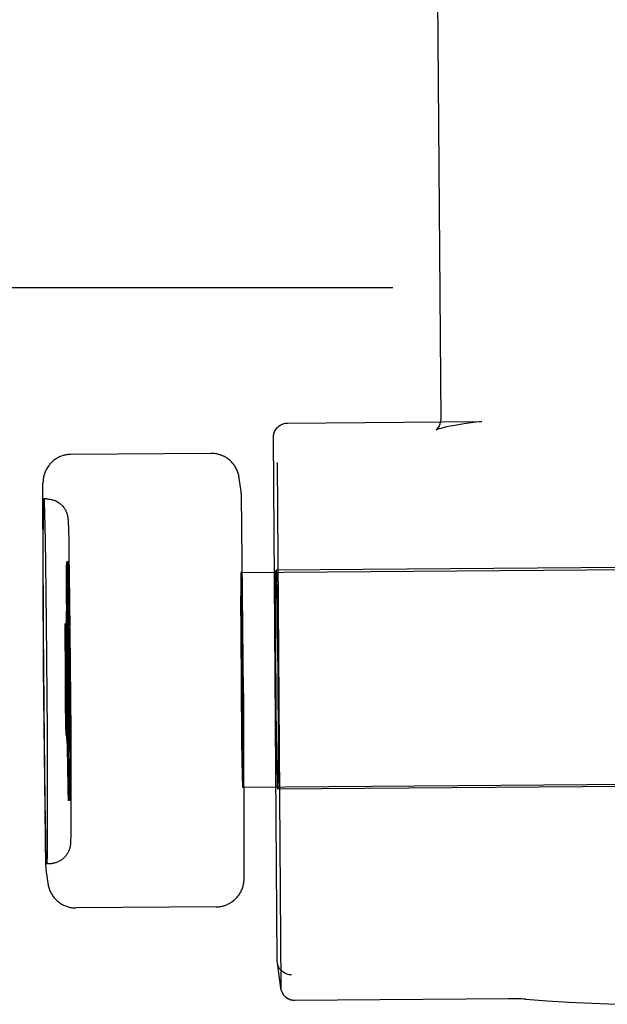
# Model space of a CAD drawing. Header units: inches. Extents: x 0 to 193, y 0 to 125.
# Tile 48 of 99: x 89.064 to 89.482, y 77.969 to 78.671. Entities that reach past the tile are written whole.
import ezdxf

# ---------------------------------------------------------------- set-up
doc = ezdxf.new("R2010")
doc.units = ezdxf.units.IN
doc.header["$LTSCALE"] = 10.63801
doc.header["$MEASUREMENT"] = 0
doc.linetypes.add('HIDDEN', pattern=[0.2, 0.1, -0.1])
doc.layers.add('DEFAULT_2', color=8, linetype='HIDDEN')
doc.layers.add('EXD_ENCLOSURE_SUBPANEL', color=7, linetype='CONTINUOUS')

msp = doc.modelspace()

# ---------------------------------------------------------------- linework, layer by layer
at = {"layer": 'DEFAULT_2', "color": 8, "linetype": 'HIDDEN'}
for p, q in [((89.36108, 78.75743), (89.36376, 78.38512)), ((89.25459, 78.38324), (89.39271, 78.3843)), ((89.39311, 78.38432), (89.39271, 78.3843)), ((89.24736, 77.99986), (89.24467, 78.37316)), ((89.20027, 78.36166), (89.10027, 78.36089)), ((89.24717, 78.35506), (89.24986, 77.98175)), ((89.08079, 78.20873), (89.08047, 78.34055)), ((89.08311, 78.32915), (89.08111, 78.32914)), ((89.22341, 78.19072), (89.22177, 78.33207)), ((89.08079, 78.31854), (89.08084, 78.32247)), ((89.08084, 78.32247), (89.08088, 78.32484)), ((89.08132, 78.32686), (89.08137, 78.32571)), ((89.08137, 78.32571), (89.08142, 78.32434)), ((89.08142, 78.32434), (89.0815, 78.32186)), ((89.0815, 78.32186), (89.08162, 78.31778)), ((89.08074, 78.31242), (89.08079, 78.31854)), ((89.08162, 78.31778), (89.08179, 78.31006)), ((89.09828, 78.31474), (89.0983, 78.31444)), ((89.0983, 78.31444), (89.09832, 78.31412)), ((89.08069, 78.30173), (89.08074, 78.31242)), ((89.08179, 78.31006), (89.082, 78.2988)), ((89.09832, 78.31412), (89.09834, 78.31376)), ((89.09834, 78.31376), (89.09837, 78.31335)), ((89.09837, 78.31335), (89.09839, 78.31288)), ((89.09839, 78.31288), (89.09843, 78.31201)), ((89.09843, 78.31201), (89.09848, 78.31086)), ((89.09848, 78.31086), (89.09853, 78.30931)), ((89.09853, 78.30931), (89.09862, 78.30625)), ((89.08068, 78.28676), (89.08069, 78.30173)), ((89.09862, 78.30625), (89.09876, 78.3004)), ((89.09876, 78.3004), (89.09897, 78.28985)), ((89.082, 78.2988), (89.08224, 78.28327)), ((89.08069, 78.2783), (89.08068, 78.28676)), ((89.09897, 78.28985), (89.09921, 78.27487)), ((89.08224, 78.28327), (89.08251, 78.26292)), ((89.09727, 78.27906), (89.0973, 78.28108)), ((89.09731, 78.27951), (89.09728, 78.27746)), ((89.09846, 78.28427), (89.09746, 78.28426)), ((89.09847, 78.28277), (89.09747, 78.28276)), ((89.09761, 78.28231), (89.09765, 78.28127)), ((89.09767, 78.27974), (89.09762, 78.2808)), ((89.09765, 78.28127), (89.0977, 78.28001)), ((89.09771, 78.27847), (89.09767, 78.27974)), ((89.0977, 78.28001), (89.09776, 78.27771)), ((89.09827, 78.27926), (89.09829, 78.28062)), ((89.09828, 78.27766), (89.09831, 78.27965)), ((89.09829, 78.28062), (89.09831, 78.28176)), ((89.09861, 78.28236), (89.09865, 78.28135)), ((89.09862, 78.28085), (89.09866, 78.27983)), ((89.09865, 78.28135), (89.09869, 78.28012)), ((89.09866, 78.27983), (89.0987, 78.27859)), ((89.09869, 78.28012), (89.09876, 78.2779)), ((89.4947, 78.28031), (89.2465, 78.27841)), ((89.08075, 78.25729), (89.08069, 78.2783)), ((89.0972, 78.27139), (89.09724, 78.27657)), ((89.09725, 78.27492), (89.09721, 78.26846)), ((89.09724, 78.27657), (89.09727, 78.27906)), ((89.09728, 78.27746), (89.09725, 78.27492)), ((89.09777, 78.27615), (89.09771, 78.27847)), ((89.09776, 78.27771), (89.09788, 78.27286)), ((89.09789, 78.27124), (89.09777, 78.27615)), ((89.09788, 78.27286), (89.09807, 78.26261)), ((89.0982, 78.2707), (89.09823, 78.27595)), ((89.09821, 78.26775), (89.09824, 78.27429)), ((89.09823, 78.27595), (89.09827, 78.27926)), ((89.09824, 78.27429), (89.09828, 78.27766)), ((89.0987, 78.27859), (89.09877, 78.27634)), ((89.09876, 78.2779), (89.09887, 78.27319)), ((89.09877, 78.27634), (89.09888, 78.27157)), ((89.09887, 78.27319), (89.09906, 78.26323)), ((89.09921, 78.27487), (89.09944, 78.25725)), ((89.22137, 78.27378), (89.22134, 78.27207)), ((89.22151, 78.27672), (89.5115, 78.27894)), ((89.22168, 78.27427), (89.22165, 78.27511)), ((89.22172, 78.27325), (89.22168, 78.27427)), ((89.22177, 78.27141), (89.22172, 78.27325)), ((89.24678, 78.27234), (89.24697, 78.26382)), ((89.09719, 78.25723), (89.0972, 78.27139)), ((89.09808, 78.26087), (89.09789, 78.27124)), ((89.09819, 78.25808), (89.0982, 78.2707)), ((89.09888, 78.27157), (89.09907, 78.2615)), ((89.22131, 78.2692), (89.22128, 78.26369)), ((89.22134, 78.27207), (89.22131, 78.2692)), ((89.22187, 78.26752), (89.22177, 78.27141)), ((89.22203, 78.25928), (89.22187, 78.26752)), ((89.08251, 78.26292), (89.08276, 78.24025)), ((89.09718, 78.25429), (89.09717, 78.25913)), ((89.09807, 78.26261), (89.09833, 78.24425)), ((89.09823, 78.23355), (89.09817, 78.25843)), ((89.09906, 78.26323), (89.09933, 78.24346)), ((89.22128, 78.26369), (89.22126, 78.25686)), ((89.22229, 78.24137), (89.22203, 78.25928)), ((89.24697, 78.26382), (89.24716, 78.25213)), ((89.08086, 78.23415), (89.08075, 78.25729)), ((89.09719, 78.25723), (89.0972, 78.24711)), ((89.09944, 78.25725), (89.09969, 78.23505)), ((89.22126, 78.25686), (89.2213, 78.23495)), ((89.24716, 78.25213), (89.24735, 78.23784)), ((89.09732, 78.21739), (89.09718, 78.24913)), ((89.09826, 78.24968), (89.09831, 78.24609)), ((89.09829, 78.24601), (89.0986, 78.22018)), ((89.09927, 78.24891), (89.0995, 78.22803)), ((89.2463, 78.23057), (89.24625, 78.24582)), ((89.08276, 78.24025), (89.08299, 78.21608)), ((89.09633, 78.23625), (89.09634, 78.23803)), ((89.09634, 78.23803), (89.09635, 78.23887)), ((89.09635, 78.23887), (89.09635, 78.23933)), ((89.09841, 78.24048), (89.09641, 78.24046)), ((89.09641, 78.24046), (89.09642, 78.2404)), ((89.09647, 78.23976), (89.09648, 78.23935)), ((89.09648, 78.23935), (89.0965, 78.23887)), ((89.0965, 78.23887), (89.09652, 78.23803)), ((89.09652, 78.23803), (89.09655, 78.23668)), ((89.09839, 78.20655), (89.09823, 78.23727)), ((89.09833, 78.23627), (89.09834, 78.23807)), ((89.09834, 78.23807), (89.09835, 78.23891)), ((89.09835, 78.23891), (89.09835, 78.23937)), ((89.09841, 78.24048), (89.09842, 78.24041)), ((89.09847, 78.23958), (89.09849, 78.23914)), ((89.09849, 78.23914), (89.09851, 78.23833)), ((89.09851, 78.23833), (89.09854, 78.23703)), ((89.22267, 78.20484), (89.22229, 78.24137)), ((89.24735, 78.23784), (89.24753, 78.22168)), ((89.08101, 78.20974), (89.08086, 78.23415)), ((89.09637, 78.22328), (89.09633, 78.23625)), ((89.09645, 78.23539), (89.09642, 78.23193)), ((89.09642, 78.23193), (89.09647, 78.22155)), ((89.09845, 78.23541), (89.09645, 78.23539)), ((89.09646, 78.23536), (89.09645, 78.23539)), ((89.09655, 78.23104), (89.09646, 78.23536)), ((89.09655, 78.23668), (89.0966, 78.23416)), ((89.09666, 78.22026), (89.09655, 78.23104)), ((89.0966, 78.23416), (89.09676, 78.21846)), ((89.09714, 78.23038), (89.09715, 78.23216)), ((89.09718, 78.21741), (89.09714, 78.23038)), ((89.09715, 78.233), (89.09716, 78.23346)), ((89.09715, 78.23216), (89.09715, 78.233)), ((89.09921, 78.2346), (89.09721, 78.23459)), ((89.09721, 78.23459), (89.09723, 78.23453)), ((89.09727, 78.23388), (89.09729, 78.23348)), ((89.09729, 78.23348), (89.09731, 78.233)), ((89.09731, 78.233), (89.09733, 78.23216)), ((89.09733, 78.23216), (89.09736, 78.23081)), ((89.09736, 78.23081), (89.0974, 78.22829)), ((89.09837, 78.2233), (89.09833, 78.23627)), ((89.09845, 78.23541), (89.09842, 78.23195)), ((89.09842, 78.23195), (89.09847, 78.22157)), ((89.09846, 78.23538), (89.09845, 78.23541)), ((89.09855, 78.23105), (89.09846, 78.23538)), ((89.09866, 78.22027), (89.09855, 78.23105)), ((89.0986, 78.23417), (89.09876, 78.21845)), ((89.09914, 78.2304), (89.09915, 78.23219)), ((89.09918, 78.21743), (89.09914, 78.2304)), ((89.09915, 78.23304), (89.09916, 78.2335)), ((89.09915, 78.23219), (89.09915, 78.23304)), ((89.09921, 78.2346), (89.09923, 78.23454)), ((89.09928, 78.23371), (89.0993, 78.23326)), ((89.0993, 78.23326), (89.09932, 78.23245)), ((89.09932, 78.23245), (89.09935, 78.23116)), ((89.09947, 78.23203), (89.09968, 78.20926)), ((89.09969, 78.23505), (89.09992, 78.21125)), ((89.2213, 78.23495), (89.22154, 78.1956)), ((89.24639, 78.21386), (89.2463, 78.23057)), ((89.09642, 78.2176), (89.09637, 78.22328)), ((89.09726, 78.22952), (89.09723, 78.22606)), ((89.09723, 78.22606), (89.09728, 78.21568)), ((89.09926, 78.22953), (89.09726, 78.22952)), ((89.09727, 78.22949), (89.09726, 78.22952)), ((89.09736, 78.22517), (89.09727, 78.22949)), ((89.09728, 78.2257), (89.0975, 78.19338)), ((89.09747, 78.21439), (89.09736, 78.22517)), ((89.0974, 78.22829), (89.09756, 78.21259)), ((89.09842, 78.2176), (89.09837, 78.2233)), ((89.09854, 78.22443), (89.09878, 78.19851)), ((89.09926, 78.22953), (89.09923, 78.22608)), ((89.09923, 78.22608), (89.09928, 78.2157)), ((89.09927, 78.22951), (89.09926, 78.22953)), ((89.09936, 78.22518), (89.09927, 78.22951)), ((89.09947, 78.2144), (89.09936, 78.22518)), ((89.0994, 78.2283), (89.09957, 78.21257)), ((89.09648, 78.21175), (89.09642, 78.2176)), ((89.09647, 78.22155), (89.09656, 78.21191)), ((89.09676, 78.21846), (89.09679, 78.21137)), ((89.09723, 78.21173), (89.09718, 78.21741)), ((89.09848, 78.21186), (89.09842, 78.2176)), ((89.09847, 78.22157), (89.09856, 78.21193)), ((89.09876, 78.21845), (89.09879, 78.21157)), ((89.09923, 78.21173), (89.09918, 78.21743)), ((89.24753, 78.22168), (89.24768, 78.2045)), ((89.08123, 78.18221), (89.08101, 78.20974)), ((89.08299, 78.21608), (89.08321, 78.18855)), ((89.09653, 78.20881), (89.09648, 78.21175)), ((89.09656, 78.21191), (89.09666, 78.20787)), ((89.0967, 78.20927), (89.0967, 78.21061)), ((89.0967, 78.20877), (89.0967, 78.20927)), ((89.09679, 78.21137), (89.09679, 78.20987)), ((89.09679, 78.20987), (89.09679, 78.20789)), ((89.09729, 78.20588), (89.09723, 78.21173)), ((89.09728, 78.21568), (89.09737, 78.20604)), ((89.09756, 78.21259), (89.0976, 78.20549)), ((89.09856, 78.18509), (89.09837, 78.21073)), ((89.09853, 78.20901), (89.09848, 78.21186)), ((89.09856, 78.21193), (89.09866, 78.20789)), ((89.0987, 78.20931), (89.0987, 78.21063)), ((89.0987, 78.20881), (89.0987, 78.20931)), ((89.09879, 78.21002), (89.09878, 78.20775)), ((89.09879, 78.21157), (89.09879, 78.21002)), ((89.09929, 78.20599), (89.09923, 78.21173)), ((89.09928, 78.2157), (89.09937, 78.20606)), ((89.09957, 78.21257), (89.0996, 78.2057)), ((89.09966, 78.21346), (89.09985, 78.18782)), ((89.09992, 78.21125), (89.1001, 78.18692)), ((89.24652, 78.19632), (89.24639, 78.21386)), ((89.08079, 78.20873), (89.0808, 78.20864)), ((89.08244, 78.06729), (89.0808, 78.20864)), ((89.09657, 78.20715), (89.09653, 78.20881)), ((89.09655, 78.20314), (89.09656, 78.2045)), ((89.09655, 78.20003), (89.09655, 78.20314)), ((89.09656, 78.2045), (89.09657, 78.20535)), ((89.09659, 78.20622), (89.09657, 78.20715)), ((89.09859, 78.20624), (89.09659, 78.20622)), ((89.09665, 78.20267), (89.09664, 78.20217)), ((89.09664, 78.20217), (89.09664, 78.20128)), ((89.09666, 78.20787), (89.09666, 78.20784)), ((89.09666, 78.20784), (89.09866, 78.20786)), ((89.09868, 78.2034), (89.09668, 78.20339)), ((89.09669, 78.20336), (89.09668, 78.20339)), ((89.09669, 78.20849), (89.0967, 78.20877)), ((89.09672, 78.20267), (89.09671, 78.20295)), ((89.09673, 78.20234), (89.09672, 78.20267)), ((89.09675, 78.20173), (89.09673, 78.20234)), ((89.09676, 78.20548), (89.09675, 78.20506)), ((89.09875, 78.20508), (89.09675, 78.20506)), ((89.09675, 78.20506), (89.09692, 78.19585)), ((89.09677, 78.20595), (89.09676, 78.20548)), ((89.09678, 78.20673), (89.09677, 78.20595)), ((89.09679, 78.20789), (89.09678, 78.20673)), ((89.09734, 78.20294), (89.09729, 78.20588)), ((89.09738, 78.20128), (89.09734, 78.20294)), ((89.09737, 78.20604), (89.09747, 78.202)), ((89.0975, 78.2029), (89.09751, 78.2034)), ((89.0975, 78.20262), (89.0975, 78.2029)), ((89.09751, 78.2034), (89.09751, 78.20474)), ((89.0976, 78.20399), (89.09759, 78.20202)), ((89.0976, 78.20549), (89.0976, 78.20399)), ((89.09857, 78.20722), (89.09853, 78.20901)), ((89.09855, 78.20287), (89.09856, 78.20446)), ((89.09855, 78.19996), (89.09855, 78.20287)), ((89.09856, 78.20446), (89.09857, 78.20524)), ((89.09859, 78.20624), (89.09857, 78.20722)), ((89.09857, 78.20524), (89.09858, 78.20568)), ((89.09865, 78.20232), (89.09864, 78.20149)), ((89.09865, 78.20266), (89.09865, 78.20232)), ((89.09866, 78.20789), (89.09866, 78.20786)), ((89.09869, 78.20337), (89.09868, 78.2034)), ((89.09869, 78.20852), (89.0987, 78.20881)), ((89.09872, 78.20271), (89.09871, 78.20298)), ((89.09893, 78.17283), (89.09872, 78.20515)), ((89.09873, 78.20239), (89.09872, 78.20271)), ((89.09875, 78.20179), (89.09873, 78.20239)), ((89.09876, 78.20549), (89.09875, 78.20508)), ((89.09875, 78.20508), (89.09892, 78.19587)), ((89.09877, 78.20592), (89.09876, 78.20549)), ((89.09878, 78.20664), (89.09877, 78.20592)), ((89.09878, 78.20775), (89.09878, 78.20664)), ((89.09934, 78.20314), (89.09929, 78.20599)), ((89.09938, 78.20135), (89.09934, 78.20314)), ((89.09937, 78.20606), (89.09947, 78.20202)), ((89.0995, 78.20293), (89.09951, 78.20344)), ((89.0995, 78.20265), (89.0995, 78.20293)), ((89.09951, 78.20344), (89.09951, 78.20476)), ((89.0996, 78.20415), (89.09959, 78.20188)), ((89.0996, 78.2057), (89.0996, 78.20415)), ((89.2229, 78.16549), (89.22267, 78.20484)), ((89.24768, 78.2045), (89.24781, 78.18696)), ((89.09661, 78.1851), (89.09655, 78.20003)), ((89.09664, 78.20128), (89.09664, 78.19944)), ((89.09677, 78.2004), (89.09675, 78.20173)), ((89.09683, 78.19678), (89.09677, 78.2004)), ((89.09696, 78.18242), (89.09683, 78.19678)), ((89.09692, 78.19585), (89.09709, 78.17611)), ((89.09736, 78.19727), (89.09737, 78.19863)), ((89.09736, 78.19416), (89.09736, 78.19727)), ((89.09737, 78.19863), (89.09738, 78.19948)), ((89.0974, 78.20035), (89.09738, 78.20128)), ((89.0994, 78.20037), (89.0974, 78.20035)), ((89.09768, 78.1741), (89.09743, 78.20002)), ((89.09746, 78.1968), (89.09745, 78.19629)), ((89.09745, 78.19629), (89.09745, 78.19541)), ((89.09745, 78.19541), (89.09745, 78.19357)), ((89.09747, 78.202), (89.09747, 78.20197)), ((89.09747, 78.20197), (89.09947, 78.20199)), ((89.09949, 78.19753), (89.09749, 78.19752)), ((89.0975, 78.19748), (89.09749, 78.19752)), ((89.09753, 78.1968), (89.09752, 78.19708)), ((89.09754, 78.19647), (89.09753, 78.1968)), ((89.09756, 78.19586), (89.09754, 78.19647)), ((89.09757, 78.19961), (89.09756, 78.19919)), ((89.09956, 78.19921), (89.09756, 78.19919)), ((89.09756, 78.19919), (89.09773, 78.18998)), ((89.09758, 78.19453), (89.09756, 78.19586)), ((89.09758, 78.20008), (89.09757, 78.19961)), ((89.09759, 78.20086), (89.09758, 78.20008)), ((89.09759, 78.20202), (89.09759, 78.20086)), ((89.09861, 78.18512), (89.09855, 78.19996)), ((89.09864, 78.20149), (89.09864, 78.19976)), ((89.09864, 78.19976), (89.09864, 78.19904)), ((89.09864, 78.19904), (89.09871, 78.18419)), ((89.09877, 78.20046), (89.09875, 78.20179)), ((89.09883, 78.19679), (89.09877, 78.20046)), ((89.09896, 78.18243), (89.09883, 78.19679)), ((89.09892, 78.19587), (89.09909, 78.17611)), ((89.09936, 78.19734), (89.09937, 78.19859)), ((89.09936, 78.19455), (89.09936, 78.19734)), ((89.09937, 78.19859), (89.09938, 78.19937)), ((89.0994, 78.20037), (89.09938, 78.20135)), ((89.09938, 78.19937), (89.09939, 78.19981)), ((89.09946, 78.19645), (89.09945, 78.19561)), ((89.09945, 78.19561), (89.09945, 78.19389)), ((89.09946, 78.19679), (89.09946, 78.19645)), ((89.09947, 78.20202), (89.09947, 78.20199)), ((89.0995, 78.1975), (89.09949, 78.19753)), ((89.09953, 78.19684), (89.09952, 78.19711)), ((89.09954, 78.19652), (89.09953, 78.19684)), ((89.09956, 78.19592), (89.09954, 78.19652)), ((89.09957, 78.19961), (89.09956, 78.19921)), ((89.09956, 78.19921), (89.09973, 78.19)), ((89.09958, 78.19459), (89.09956, 78.19592)), ((89.09958, 78.20005), (89.09957, 78.19961)), ((89.09959, 78.20076), (89.09958, 78.20005)), ((89.09959, 78.20188), (89.09959, 78.20076)), ((89.22154, 78.1956), (89.22191, 78.15907)), ((89.24667, 78.17914), (89.24652, 78.19632)), ((89.08321, 78.18855), (89.08336, 78.16414)), ((89.09742, 78.17923), (89.09736, 78.19416)), ((89.09764, 78.1909), (89.09758, 78.19453)), ((89.09777, 78.17655), (89.09764, 78.1909)), ((89.09773, 78.18998), (89.0979, 78.17024)), ((89.09874, 78.16652), (89.09853, 78.18929)), ((89.09945, 78.19389), (89.09945, 78.19317)), ((89.09945, 78.19317), (89.09951, 78.17832)), ((89.09964, 78.19092), (89.09958, 78.19459)), ((89.09977, 78.17656), (89.09964, 78.19092)), ((89.09973, 78.19), (89.0999, 78.17024)), ((89.09983, 78.192), (89.09999, 78.16128)), ((89.22342, 78.19063), (89.22341, 78.19072)), ((89.22374, 78.05881), (89.22342, 78.19063)), ((89.08145, 78.15804), (89.08123, 78.18221)), ((89.0968, 78.16777), (89.09661, 78.1851)), ((89.09671, 78.18417), (89.09683, 78.17129)), ((89.09702, 78.16957), (89.09696, 78.18242)), ((89.0988, 78.16778), (89.09861, 78.18512)), ((89.09871, 78.18419), (89.09883, 78.1713)), ((89.0989, 78.18114), (89.09903, 78.1494)), ((89.09902, 78.1696), (89.09896, 78.18243)), ((89.1001, 78.18692), (89.10025, 78.16312)), ((89.24781, 78.18696), (89.2479, 78.17026)), ((89.09709, 78.17611), (89.09711, 78.1688)), ((89.09761, 78.1619), (89.09742, 78.17923)), ((89.09751, 78.1783), (89.09764, 78.16541)), ((89.09792, 78.15253), (89.09762, 78.17835)), ((89.09783, 78.1637), (89.09777, 78.17655)), ((89.09909, 78.17611), (89.09911, 78.16874)), ((89.09961, 78.16191), (89.09942, 78.17925)), ((89.09951, 78.17832), (89.09964, 78.16543)), ((89.09983, 78.16373), (89.09977, 78.17656)), ((89.24685, 78.16298), (89.24667, 78.17914)), ((89.09683, 78.16573), (89.0968, 78.16777)), ((89.09683, 78.17129), (89.09687, 78.16871)), ((89.09687, 78.16871), (89.0969, 78.1674)), ((89.0969, 78.1674), (89.09691, 78.16679)), ((89.09701, 78.16695), (89.09702, 78.16781)), ((89.09702, 78.16781), (89.09702, 78.16957)), ((89.09711, 78.1688), (89.09711, 78.1679)), ((89.09711, 78.1679), (89.09711, 78.16496)), ((89.09728, 78.16973), (89.0973, 78.17153)), ((89.09729, 78.16501), (89.09728, 78.16973)), ((89.0993, 78.17154), (89.0973, 78.17153)), ((89.0973, 78.17151), (89.09736, 78.16916)), ((89.09736, 78.16916), (89.09741, 78.16424)), ((89.0979, 78.17024), (89.09792, 78.16293)), ((89.09895, 78.14963), (89.09871, 78.17052)), ((89.09883, 78.16576), (89.0988, 78.16778)), ((89.09883, 78.1713), (89.09887, 78.1687)), ((89.09887, 78.1687), (89.0989, 78.16738)), ((89.0989, 78.16738), (89.09891, 78.16678)), ((89.09901, 78.167), (89.09902, 78.16787)), ((89.09902, 78.16787), (89.09902, 78.1696)), ((89.09911, 78.16874), (89.09911, 78.16785)), ((89.09911, 78.16785), (89.09911, 78.16497)), ((89.09928, 78.16975), (89.0993, 78.17154)), ((89.09929, 78.16502), (89.09928, 78.16975)), ((89.0993, 78.17153), (89.09936, 78.16918)), ((89.09936, 78.16918), (89.09941, 78.16426)), ((89.0999, 78.17024), (89.09992, 78.16287)), ((89.2479, 78.17026), (89.24795, 78.15501)), ((89.08336, 78.16414), (89.08347, 78.141)), ((89.09688, 78.16367), (89.09683, 78.16573)), ((89.0969, 78.16267), (89.09688, 78.16367)), ((89.09692, 78.1621), (89.0969, 78.16267)), ((89.09691, 78.16679), (89.09692, 78.16645)), ((89.09692, 78.16645), (89.09693, 78.16617)), ((89.09694, 78.16162), (89.09692, 78.1621)), ((89.09696, 78.16575), (89.09697, 78.16571)), ((89.09697, 78.16571), (89.09897, 78.16572)), ((89.09702, 78.16064), (89.097, 78.16071)), ((89.09701, 78.1666), (89.09701, 78.16695)), ((89.09702, 78.16064), (89.09902, 78.16066)), ((89.0971, 78.16335), (89.09708, 78.1624)), ((89.09708, 78.1624), (89.09708, 78.16187)), ((89.09711, 78.16496), (89.0971, 78.16335)), ((89.09735, 78.16004), (89.09729, 78.16501)), ((89.09741, 78.16424), (89.09743, 78.15944)), ((89.09764, 78.15986), (89.09761, 78.1619)), ((89.09764, 78.16541), (89.09768, 78.16284)), ((89.09768, 78.16284), (89.09771, 78.16153)), ((89.09771, 78.16153), (89.09772, 78.16092)), ((89.09772, 78.16092), (89.09773, 78.16058)), ((89.09773, 78.16058), (89.09774, 78.1603)), ((89.09782, 78.16108), (89.09783, 78.16194)), ((89.09782, 78.16073), (89.09782, 78.16108)), ((89.09783, 78.16194), (89.09783, 78.1637)), ((89.09792, 78.16293), (89.09792, 78.16203)), ((89.09792, 78.16203), (89.09792, 78.15909)), ((89.09888, 78.16371), (89.09883, 78.16576)), ((89.0989, 78.1627), (89.09888, 78.16371)), ((89.09892, 78.16212), (89.0989, 78.1627)), ((89.09891, 78.16678), (89.09892, 78.16645)), ((89.09892, 78.16645), (89.09893, 78.16617)), ((89.09894, 78.16163), (89.09892, 78.16212)), ((89.09896, 78.16576), (89.09897, 78.16572)), ((89.09902, 78.16066), (89.099, 78.16073)), ((89.09901, 78.16664), (89.09901, 78.167)), ((89.0991, 78.16335), (89.09908, 78.16239)), ((89.09908, 78.16239), (89.09908, 78.16187)), ((89.09911, 78.16497), (89.0991, 78.16335)), ((89.09934, 78.16006), (89.09929, 78.16502)), ((89.0994, 78.15775), (89.09934, 78.16006)), ((89.09941, 78.16426), (89.09943, 78.15946)), ((89.09964, 78.15989), (89.09961, 78.16191)), ((89.09964, 78.16543), (89.09968, 78.16283)), ((89.09968, 78.16283), (89.09971, 78.16151)), ((89.09971, 78.16151), (89.09972, 78.16091)), ((89.09972, 78.16091), (89.09973, 78.16058)), ((89.09973, 78.16058), (89.09974, 78.1603)), ((89.09982, 78.16113), (89.09983, 78.162)), ((89.09982, 78.16077), (89.09982, 78.16113)), ((89.09983, 78.162), (89.09983, 78.16373)), ((89.09992, 78.16287), (89.09992, 78.16198)), ((89.09992, 78.16198), (89.09992, 78.1591)), ((89.09998, 78.165), (89.10004, 78.14012)), ((89.10025, 78.16312), (89.10034, 78.14093)), ((89.22294, 78.14358), (89.2229, 78.16549)), ((89.24704, 78.14869), (89.24685, 78.16298)), ((89.08171, 78.13537), (89.08145, 78.15804)), ((89.0974, 78.15774), (89.09735, 78.16004)), ((89.09743, 78.15944), (89.0974, 78.15772)), ((89.0974, 78.15772), (89.0994, 78.15774)), ((89.09769, 78.1578), (89.09764, 78.15986)), ((89.09771, 78.1568), (89.09769, 78.1578)), ((89.09773, 78.15623), (89.09771, 78.1568)), ((89.09775, 78.15575), (89.09773, 78.15623)), ((89.09777, 78.15988), (89.09778, 78.15984)), ((89.09778, 78.15984), (89.09978, 78.15985)), ((89.09782, 78.15477), (89.09781, 78.15484)), ((89.09782, 78.15477), (89.09982, 78.15479)), ((89.0979, 78.15748), (89.09789, 78.15653)), ((89.09789, 78.15653), (89.09789, 78.156)), ((89.09815, 78.13592), (89.09789, 78.15429)), ((89.09792, 78.15909), (89.0979, 78.15748)), ((89.09916, 78.13532), (89.09889, 78.15509)), ((89.09943, 78.15946), (89.0994, 78.15774)), ((89.09969, 78.15783), (89.09964, 78.15989)), ((89.09971, 78.15683), (89.09969, 78.15783)), ((89.09973, 78.15625), (89.09971, 78.15683)), ((89.09975, 78.15576), (89.09973, 78.15625)), ((89.09977, 78.15989), (89.09978, 78.15985)), ((89.09982, 78.15479), (89.09981, 78.15486)), ((89.09989, 78.15652), (89.09988, 78.15599)), ((89.0999, 78.15748), (89.09989, 78.15652)), ((89.09992, 78.1591), (89.0999, 78.15748)), ((89.22191, 78.15907), (89.22217, 78.14116)), ((89.09796, 78.14886), (89.09791, 78.15245)), ((89.09903, 78.14131), (89.09901, 78.15142)), ((89.24723, 78.137), (89.24704, 78.14869)), ((89.08347, 78.141), (89.08353, 78.11998)), ((89.09903, 78.14131), (89.09902, 78.12715)), ((89.09904, 78.14424), (89.09904, 78.1394)), ((89.10003, 78.14047), (89.10002, 78.12785)), ((89.10034, 78.14093), (89.10037, 78.12334)), ((89.22217, 78.14116), (89.22233, 78.13292)), ((89.22292, 78.13674), (89.22294, 78.14358)), ((89.08198, 78.11502), (89.08171, 78.13537)), ((89.09814, 78.13767), (89.09833, 78.12729)), ((89.09834, 78.12567), (89.09815, 78.13592)), ((89.09933, 78.12698), (89.09915, 78.13705)), ((89.09935, 78.12536), (89.09916, 78.13532)), ((89.22233, 78.13292), (89.22243, 78.12902)), ((89.22289, 78.13124), (89.22292, 78.13674)), ((89.24741, 78.12848), (89.24723, 78.137)), ((89.09833, 78.12729), (89.09844, 78.12238)), ((89.09845, 78.12082), (89.09834, 78.12567)), ((89.09897, 78.12362), (89.09901, 78.13008)), ((89.09902, 78.12715), (89.09898, 78.12197)), ((89.09945, 78.12221), (89.09933, 78.12698)), ((89.09946, 78.12065), (89.09935, 78.12536)), ((89.10001, 78.13079), (89.09997, 78.12426)), ((89.10002, 78.12785), (89.09999, 78.1226)), ((89.22243, 78.12902), (89.22248, 78.12718)), ((89.22248, 78.12718), (89.22252, 78.12617)), ((89.22252, 78.12617), (89.22255, 78.12533)), ((89.22269, 78.12372), (89.51267, 78.12595)), ((89.22283, 78.12666), (89.22286, 78.12837)), ((89.22286, 78.12837), (89.22289, 78.13124)), ((89.08353, 78.11998), (89.08354, 78.11152)), ((89.09844, 78.12238), (89.09851, 78.12007)), ((89.09852, 78.11853), (89.09845, 78.12082)), ((89.09851, 78.12007), (89.09855, 78.11879)), ((89.09856, 78.11727), (89.09852, 78.11853)), ((89.09855, 78.11879), (89.09859, 78.11774)), ((89.09891, 78.11902), (89.09894, 78.12108)), ((89.09895, 78.11947), (89.09892, 78.11745)), ((89.09894, 78.12108), (89.09897, 78.12362)), ((89.09898, 78.12197), (89.09895, 78.11947)), ((89.09951, 78.11996), (89.09945, 78.12221)), ((89.09952, 78.11843), (89.09946, 78.12065)), ((89.09955, 78.11872), (89.09951, 78.11996)), ((89.09956, 78.1172), (89.09952, 78.11843)), ((89.09959, 78.1177), (89.09955, 78.11872)), ((89.09994, 78.12089), (89.0999, 78.1189)), ((89.09995, 78.11928), (89.09993, 78.11793)), ((89.09997, 78.12426), (89.09994, 78.12089)), ((89.09999, 78.1226), (89.09995, 78.11928)), ((89.10037, 78.12334), (89.10037, 78.1174)), ((89.4959, 78.12432), (89.2477, 78.12241)), ((89.08222, 78.09948), (89.08198, 78.11502)), ((89.08354, 78.11152), (89.08353, 78.09655)), ((89.0986, 78.11622), (89.09856, 78.11727)), ((89.09975, 78.11578), (89.09875, 78.11577)), ((89.09976, 78.11428), (89.09876, 78.11427)), ((89.09961, 78.11619), (89.09956, 78.1172)), ((89.09993, 78.11793), (89.0999, 78.11679)), ((89.10037, 78.1174), (89.10035, 78.10515)), ((89.10035, 78.10515), (89.10031, 78.09662)), ((89.08243, 78.08822), (89.08222, 78.09948)), ((89.08353, 78.09655), (89.08348, 78.08586)), ((89.10026, 78.09216), (89.10022, 78.08924)), ((89.10031, 78.09662), (89.10026, 78.09216)), ((89.0826, 78.08051), (89.08243, 78.08822)), ((89.08348, 78.08586), (89.08343, 78.07975)), ((89.10008, 78.08424), (89.10006, 78.08396)), ((89.10009, 78.08456), (89.10008, 78.08424)), ((89.10011, 78.08491), (89.10009, 78.08456)), ((89.10012, 78.08531), (89.10011, 78.08491)), ((89.10014, 78.08577), (89.10012, 78.08531)), ((89.10017, 78.08662), (89.10014, 78.08577)), ((89.10019, 78.08774), (89.10017, 78.08662)), ((89.10022, 78.08924), (89.10019, 78.08774)), ((89.08271, 78.07643), (89.0826, 78.08051)), ((89.0828, 78.07395), (89.08271, 78.07643)), ((89.08343, 78.07975), (89.08338, 78.07582)), ((89.08285, 78.07258), (89.0828, 78.07395)), ((89.0829, 78.07143), (89.08285, 78.07258)), ((89.08511, 78.06916), (89.08311, 78.06915)), ((89.08338, 78.07582), (89.08334, 78.07345)), ((89.20394, 78.03847), (89.10395, 78.03771)), ((89.24745, 77.99857), (89.24736, 77.99985)), ((89.24995, 77.98046), (89.24746, 77.99856)), ((89.24986, 77.98175), (89.24995, 77.98046)), ((89.24995, 77.98046), (89.24999, 77.98023))]:
    msp.add_line(p, q, dxfattribs=at)
for points in [[(89.36082, 78.37851), (89.36072, 78.37847), (89.36046, 78.37835), (89.36057, 78.37842), (89.36104, 78.37878), (89.36183, 78.37958), (89.36271, 78.38089), (89.36345, 78.38275), (89.36376, 78.38512)], [(89.24467, 78.37316), (89.24478, 78.3747), (89.24512, 78.3762), (89.24569, 78.37764), (89.24649, 78.37898), (89.24748, 78.38019), (89.24866, 78.38123), (89.25, 78.38208), (89.25147, 78.38271), (89.25302, 78.3831), (89.25459, 78.38324)], [(89.39311, 78.38432), (89.38717, 78.3836), (89.38201, 78.3829), (89.37756, 78.38224), (89.37375, 78.38161), (89.37052, 78.38102), (89.36781, 78.38047), (89.36557, 78.37995), (89.36377, 78.37949), (89.36237, 78.37907), (89.36136, 78.37873), (89.36082, 78.37851)], [(89.10027, 78.36089), (89.09967, 78.36087), (89.09897, 78.36083), (89.09828, 78.36077), (89.09759, 78.36068), (89.0969, 78.36057), (89.09622, 78.36043), (89.09554, 78.36027), (89.09486, 78.36009), (89.09419, 78.35988), (89.09353, 78.35964), (89.09288, 78.35939), (89.09224, 78.35911), (89.0916, 78.3588), (89.09098, 78.35848), (89.09036, 78.35813), (89.08976, 78.35776), (89.08917, 78.35736), (89.0886, 78.35695), (89.08803, 78.35651), (89.08749, 78.35605), (89.08695, 78.35558), (89.08644, 78.35508), (89.08594, 78.35456), (89.08545, 78.35403), (89.08499, 78.35347), (89.08455, 78.3529), (89.08412, 78.35231), (89.08372, 78.3517), (89.08333, 78.35108), (89.08297, 78.35045), (89.08263, 78.34979), (89.08231, 78.34913), (89.08202, 78.34845), (89.08175, 78.34777), (89.08151, 78.34707), (89.08129, 78.34636), (89.08109, 78.34564), (89.08092, 78.34491), (89.08078, 78.34418), (89.08066, 78.34344), (89.08057, 78.3427), (89.08051, 78.34196), (89.08048, 78.34121), (89.08047, 78.34055)], [(89.22027, 78.34407), (89.22022, 78.34443), (89.22009, 78.34516), (89.21994, 78.3459), (89.21976, 78.34662), (89.21955, 78.34734), (89.21932, 78.34805), (89.21907, 78.34875), (89.21878, 78.34943), (89.21848, 78.35011), (89.21815, 78.35077), (89.2178, 78.35142), (89.21743, 78.35206), (89.21703, 78.35268), (89.21661, 78.35328), (89.21618, 78.35387), (89.21572, 78.35443), (89.21525, 78.35498), (89.21475, 78.35552), (89.21424, 78.35603), (89.21372, 78.35652), (89.21317, 78.35699), (89.21262, 78.35744), (89.21204, 78.35787), (89.21146, 78.35828), (89.21086, 78.35867), (89.21025, 78.35903), (89.20963, 78.35937), (89.209, 78.35969), (89.20836, 78.35999), (89.20771, 78.36026), (89.20705, 78.36051), (89.20638, 78.36073), (89.20571, 78.36093), (89.20503, 78.36111), (89.20434, 78.36126), (89.20366, 78.36139), (89.20296, 78.36149), (89.20227, 78.36157), (89.20157, 78.36162), (89.20088, 78.36165), (89.20027, 78.36166)], [(89.22177, 78.33207), (89.22176, 78.33246), (89.22173, 78.3331), (89.22168, 78.33375), (89.22161, 78.33438), (89.22027, 78.3441)], [(89.08088, 78.32484), (89.08092, 78.32613), (89.08093, 78.32669), (89.08095, 78.3272), (89.08097, 78.32764), (89.08099, 78.32803), (89.08101, 78.32836), (89.08102, 78.32863), (89.08104, 78.32885), (89.08107, 78.329), (89.08109, 78.3291), (89.08111, 78.32914), (89.08111, 78.32914)], [(89.08111, 78.32914), (89.08113, 78.32912), (89.08115, 78.32904), (89.08117, 78.3289), (89.0812, 78.32871), (89.08122, 78.32845), (89.08125, 78.32814), (89.08127, 78.32777), (89.08129, 78.32734), (89.08132, 78.32686)], [(89.08311, 78.32915), (89.08372, 78.32915), (89.08432, 78.32912), (89.08491, 78.32906), (89.0855, 78.32898), (89.08607, 78.32888), (89.08664, 78.32876), (89.08725, 78.32861), (89.08786, 78.32842), (89.08845, 78.32822), (89.08904, 78.32798), (89.08962, 78.32773), (89.09023, 78.32742), (89.09091, 78.32704), (89.09158, 78.32661), (89.09218, 78.32619), (89.09272, 78.32577), (89.09319, 78.32537), (89.09364, 78.32495), (89.09414, 78.32445), (89.09462, 78.32392), (89.09505, 78.32339), (89.09544, 78.32287), (89.09578, 78.32238), (89.09609, 78.32189), (89.0964, 78.32135), (89.09666, 78.32084), (89.09686, 78.32044), (89.097, 78.3201), (89.09712, 78.31983), (89.09722, 78.31957), (89.09735, 78.31923), (89.09747, 78.31889), (89.09756, 78.31862), (89.09763, 78.31838), (89.09769, 78.31817), (89.09774, 78.31798), (89.0978, 78.31778), (89.09784, 78.31759), (89.09789, 78.31739), (89.09793, 78.3172), (89.09797, 78.31702), (89.098, 78.31685), (89.09803, 78.31667), (89.09806, 78.3165), (89.09809, 78.31633), (89.09812, 78.31617), (89.09814, 78.31602), (89.09816, 78.31587), (89.09818, 78.31573), (89.09819, 78.31558), (89.09821, 78.31544), (89.09822, 78.3153), (89.09824, 78.31516), (89.09825, 78.31503), (89.09826, 78.31488), (89.09828, 78.31474)], [(89.0973, 78.28108), (89.09732, 78.28216), (89.09734, 78.28262), (89.09735, 78.28302), (89.09737, 78.28336), (89.09738, 78.28365), (89.0974, 78.28389), (89.09741, 78.28407), (89.09743, 78.28419), (89.09744, 78.28425), (89.09746, 78.28426)], [(89.09747, 78.28276), (89.09746, 78.28275), (89.09744, 78.28268), (89.09742, 78.28256), (89.09741, 78.28237), (89.09739, 78.28213), (89.09738, 78.28184), (89.09736, 78.28149), (89.09735, 78.28108), (89.09734, 78.28061), (89.09731, 78.27951)], [(89.09746, 78.28426), (89.09746, 78.28426), (89.09748, 78.28421), (89.0975, 78.28411), (89.09752, 78.28395), (89.09753, 78.28373), (89.09755, 78.28346), (89.09757, 78.28313), (89.09759, 78.28275), (89.09761, 78.28231)], [(89.09762, 78.2808), (89.0976, 78.28124), (89.09758, 78.28163), (89.09756, 78.28196), (89.09754, 78.28223), (89.09753, 78.28245), (89.09751, 78.28261), (89.09749, 78.28271), (89.09747, 78.28276), (89.09747, 78.28276)], [(89.09831, 78.28176), (89.09834, 78.28269), (89.09835, 78.28308), (89.09837, 78.28341), (89.09838, 78.28369), (89.0984, 78.28391), (89.09841, 78.28408), (89.09843, 78.2842), (89.09845, 78.28426), (89.09846, 78.28427)], [(89.09831, 78.27965), (89.09834, 78.28071), (89.09835, 78.28115), (89.09836, 78.28155), (89.09838, 78.28189), (89.09839, 78.28217), (89.09841, 78.2824), (89.09842, 78.28258), (89.09844, 78.2827), (89.09846, 78.28276), (89.09847, 78.28277)], [(89.09846, 78.28427), (89.09846, 78.28427), (89.09848, 78.28422), (89.0985, 78.28412), (89.09852, 78.28396), (89.09853, 78.28375), (89.09855, 78.28348), (89.09857, 78.28316), (89.09859, 78.28279), (89.09861, 78.28236)], [(89.09847, 78.28277), (89.09847, 78.28277), (89.09849, 78.28272), (89.09851, 78.28262), (89.09853, 78.28246), (89.09854, 78.28225), (89.09856, 78.28198), (89.09858, 78.28166), (89.0986, 78.28128), (89.09862, 78.28085)], [(89.22151, 78.27672), (89.22151, 78.27671), (89.22149, 78.27667), (89.22148, 78.27658), (89.22146, 78.27644), (89.22145, 78.27626), (89.22144, 78.27604), (89.22143, 78.27577), (89.22141, 78.27546), (89.2214, 78.27511), (89.22139, 78.27471), (89.22137, 78.27378)], [(89.22165, 78.27511), (89.22163, 78.27546), (89.22161, 78.27578), (89.2216, 78.27604), (89.22158, 78.27626), (89.22157, 78.27644), (89.22155, 78.27658), (89.22154, 78.27667), (89.22152, 78.27671), (89.22151, 78.27672)], [(89.24626, 78.26422), (89.24631, 78.2726), (89.24636, 78.27545), (89.24641, 78.27736), (89.24647, 78.2783), (89.2465, 78.27841)], [(89.2465, 78.27841), (89.24654, 78.27827), (89.24661, 78.27725), (89.2467, 78.27527), (89.24678, 78.27234)], [(89.24625, 78.24582), (89.24624, 78.25879), (89.24626, 78.26422)], [(89.09635, 78.23933), (89.09636, 78.23973), (89.09636, 78.23989), (89.09637, 78.24004), (89.09637, 78.24017), (89.09638, 78.24027), (89.09639, 78.24035), (89.09639, 78.24041), (89.0964, 78.24045), (89.09641, 78.24046)], [(89.09642, 78.2404), (89.09643, 78.24032), (89.09644, 78.24021), (89.09645, 78.24008), (89.09646, 78.23993), (89.09647, 78.23976)], [(89.09835, 78.23937), (89.09836, 78.23976), (89.09837, 78.23992), (89.09837, 78.24007), (89.09838, 78.24019), (89.09838, 78.24029), (89.09839, 78.24037), (89.09839, 78.24043), (89.0984, 78.24047), (89.09841, 78.24048)], [(89.09842, 78.24041), (89.09843, 78.24033), (89.09844, 78.24023), (89.09845, 78.24011), (89.09846, 78.23996), (89.09846, 78.23978), (89.09847, 78.23958)], [(89.09716, 78.23346), (89.09717, 78.23385), (89.09717, 78.23402), (89.09718, 78.23417), (89.09718, 78.2343), (89.09719, 78.2344), (89.0972, 78.23448), (89.0972, 78.23454), (89.09721, 78.23458), (89.09721, 78.23459)], [(89.09723, 78.23453), (89.09724, 78.23445), (89.09725, 78.23434), (89.09726, 78.23421), (89.09727, 78.23406), (89.09727, 78.23388)], [(89.09854, 78.23703), (89.09859, 78.23463), (89.0986, 78.23417)], [(89.09916, 78.2335), (89.09917, 78.23389), (89.09917, 78.23405), (89.09918, 78.2342), (89.09918, 78.23432), (89.09919, 78.23442), (89.0992, 78.2345), (89.0992, 78.23456), (89.09921, 78.2346), (89.09921, 78.2346)], [(89.09923, 78.23454), (89.09924, 78.23446), (89.09925, 78.23436), (89.09926, 78.23423), (89.09927, 78.23409), (89.09927, 78.23391), (89.09928, 78.23371)], [(89.09935, 78.23116), (89.0994, 78.22876), (89.0994, 78.2283)], [(89.0967, 78.21061), (89.0967, 78.21088), (89.09666, 78.22026)], [(89.0987, 78.21063), (89.0987, 78.2109), (89.09866, 78.22027)], [(89.09751, 78.20474), (89.09751, 78.20501), (89.09747, 78.21439)], [(89.09951, 78.20476), (89.09951, 78.20503), (89.09947, 78.2144)], [(89.09657, 78.20535), (89.09658, 78.20582), (89.09659, 78.20603), (89.09659, 78.20622)], [(89.09668, 78.20339), (89.09668, 78.20337), (89.09667, 78.20334), (89.09667, 78.20329), (89.09666, 78.20323), (89.09666, 78.20315), (89.09666, 78.20305), (89.09666, 78.20294), (89.09665, 78.20267)], [(89.09667, 78.20784), (89.09667, 78.20786), (89.09667, 78.20789), (89.09668, 78.20793), (89.09668, 78.20799), (89.09668, 78.20807), (89.09669, 78.20816), (89.09669, 78.20826), (89.09669, 78.20849)], [(89.09671, 78.20295), (89.09671, 78.20306), (89.0967, 78.20316), (89.0967, 78.20324), (89.09669, 78.20331), (89.09669, 78.20336)], [(89.09747, 78.20197), (89.09748, 78.20199), (89.09748, 78.20202), (89.09749, 78.20206), (89.09749, 78.20212), (89.09749, 78.2022), (89.09749, 78.20229), (89.0975, 78.20239), (89.0975, 78.20262)], [(89.09858, 78.20568), (89.09859, 78.20607), (89.09859, 78.20624)], [(89.09868, 78.2034), (89.09868, 78.20339), (89.09867, 78.20336), (89.09867, 78.20331), (89.09866, 78.20324), (89.09866, 78.20316), (89.09866, 78.20305), (89.09866, 78.20294), (89.09865, 78.20266)], [(89.09867, 78.20786), (89.09867, 78.20787), (89.09867, 78.2079), (89.09868, 78.20795), (89.09868, 78.20801), (89.09868, 78.20809), (89.09869, 78.20818), (89.09869, 78.20828), (89.09869, 78.20852)], [(89.09871, 78.20298), (89.09871, 78.20309), (89.0987, 78.20318), (89.0987, 78.20326), (89.09869, 78.20332), (89.09869, 78.20337)], [(89.09947, 78.20199), (89.09948, 78.202), (89.09948, 78.20203), (89.09949, 78.20208), (89.09949, 78.20214), (89.09949, 78.20221), (89.09949, 78.2023), (89.0995, 78.20241), (89.0995, 78.20265)], [(89.09664, 78.19944), (89.09664, 78.19906), (89.09671, 78.18417)], [(89.09738, 78.19948), (89.09739, 78.19995), (89.0974, 78.20016), (89.0974, 78.20035)], [(89.09749, 78.19752), (89.09748, 78.1975), (89.09748, 78.19747), (89.09748, 78.19742), (89.09747, 78.19736), (89.09747, 78.19727), (89.09747, 78.19718), (89.09746, 78.19707), (89.09746, 78.1968)], [(89.09752, 78.19708), (89.09752, 78.19719), (89.09751, 78.19729), (89.09751, 78.19737), (89.0975, 78.19744), (89.0975, 78.19748)], [(89.09939, 78.19981), (89.0994, 78.2002), (89.0994, 78.20037)], [(89.09949, 78.19753), (89.09948, 78.19752), (89.09948, 78.19749), (89.09948, 78.19744), (89.09947, 78.19737), (89.09947, 78.19728), (89.09947, 78.19718), (89.09946, 78.19707), (89.09946, 78.19679)], [(89.09952, 78.19711), (89.09952, 78.19722), (89.09951, 78.19731), (89.09951, 78.19739), (89.0995, 78.19745), (89.0995, 78.1975)], [(89.09745, 78.19357), (89.09745, 78.19319), (89.09751, 78.1783)], [(89.09942, 78.17925), (89.09936, 78.19409), (89.09936, 78.19455)], [(89.09693, 78.16617), (89.09694, 78.16605), (89.09694, 78.16595), (89.09695, 78.16587), (89.09695, 78.1658), (89.09696, 78.16575)], [(89.097, 78.16071), (89.09699, 78.1608), (89.09698, 78.16091), (89.09697, 78.16105), (89.09696, 78.16122), (89.09695, 78.16141), (89.09694, 78.16162)], [(89.09697, 78.16571), (89.09698, 78.16572), (89.09698, 78.16575), (89.09698, 78.16581), (89.09699, 78.16587), (89.09699, 78.16596), (89.097, 78.16606), (89.097, 78.16617), (89.097, 78.1663), (89.09701, 78.1666)], [(89.09708, 78.16187), (89.09707, 78.16144), (89.09706, 78.16125), (89.09706, 78.16109), (89.09705, 78.16096), (89.09704, 78.16084), (89.09704, 78.16075), (89.09703, 78.16069), (89.09702, 78.16065), (89.09702, 78.16064)], [(89.09774, 78.1603), (89.09775, 78.16018), (89.09775, 78.16008), (89.09776, 78.15999), (89.09776, 78.15993), (89.09777, 78.15988)], [(89.09778, 78.15984), (89.09779, 78.15985), (89.09779, 78.15988), (89.09779, 78.15993), (89.0978, 78.16), (89.0978, 78.16009), (89.0978, 78.16019), (89.09781, 78.1603), (89.09781, 78.16043), (89.09782, 78.16073)], [(89.09893, 78.16617), (89.09894, 78.16606), (89.09894, 78.16596), (89.09895, 78.16588), (89.09895, 78.16581), (89.09896, 78.16576)], [(89.099, 78.16073), (89.09899, 78.16082), (89.09898, 78.16093), (89.09897, 78.16106), (89.09896, 78.16123), (89.09895, 78.16142), (89.09894, 78.16163)], [(89.09897, 78.16572), (89.09898, 78.16573), (89.09898, 78.16577), (89.09898, 78.16582), (89.09899, 78.16589), (89.09899, 78.16598), (89.099, 78.16608), (89.099, 78.1662), (89.099, 78.16633), (89.09901, 78.16664)], [(89.09908, 78.16187), (89.09907, 78.16144), (89.09906, 78.16125), (89.09905, 78.1611), (89.09905, 78.16096), (89.09904, 78.16085), (89.09904, 78.16076), (89.09903, 78.1607), (89.09902, 78.16067), (89.09902, 78.16066)], [(89.09974, 78.1603), (89.09975, 78.16019), (89.09975, 78.16009), (89.09976, 78.16001), (89.09976, 78.15994), (89.09977, 78.15989)], [(89.09978, 78.15985), (89.09978, 78.15986), (89.09979, 78.1599), (89.09979, 78.15995), (89.0998, 78.16002), (89.0998, 78.16011), (89.0998, 78.16021), (89.09981, 78.16033), (89.09981, 78.16046), (89.09982, 78.16077)], [(89.09781, 78.15484), (89.0978, 78.15493), (89.09779, 78.15504), (89.09778, 78.15518), (89.09777, 78.15535), (89.09776, 78.15554), (89.09775, 78.15575)], [(89.09789, 78.156), (89.09788, 78.15557), (89.09787, 78.15538), (89.09786, 78.15522), (89.09786, 78.15508), (89.09785, 78.15497), (89.09785, 78.15488), (89.09784, 78.15482), (89.09783, 78.15478), (89.09782, 78.15477)], [(89.09981, 78.15486), (89.0998, 78.15494), (89.09979, 78.15506), (89.09978, 78.15519), (89.09977, 78.15535), (89.09976, 78.15555), (89.09975, 78.15576)], [(89.09988, 78.15599), (89.09987, 78.15556), (89.09987, 78.15538), (89.09986, 78.15522), (89.09986, 78.15509), (89.09985, 78.15498), (89.09984, 78.15489), (89.09984, 78.15483), (89.09983, 78.1548), (89.09982, 78.15479)], [(89.24795, 78.15501), (89.24795, 78.14203), (89.24794, 78.13661)], [(89.24794, 78.13661), (89.24789, 78.12822), (89.24784, 78.12537), (89.24779, 78.12346), (89.24773, 78.12252), (89.2477, 78.12242)], [(89.22255, 78.12533), (89.22257, 78.12497), (89.22259, 78.12466), (89.2226, 78.1244), (89.22262, 78.12417), (89.22264, 78.12399), (89.22265, 78.12386), (89.22267, 78.12377), (89.22268, 78.12373), (89.22269, 78.12372)], [(89.22269, 78.12372), (89.2227, 78.12373), (89.22271, 78.12377), (89.22272, 78.12386), (89.22274, 78.12399), (89.22275, 78.12417), (89.22276, 78.1244), (89.22278, 78.12466), (89.22279, 78.12497), (89.2228, 78.12533), (89.22281, 78.12573), (89.22283, 78.12666)], [(89.2477, 78.12242), (89.24766, 78.12256), (89.24758, 78.12358), (89.2475, 78.12555), (89.24741, 78.12848)], [(89.09875, 78.11577), (89.09876, 78.11578), (89.09878, 78.11585), (89.09879, 78.11598), (89.09881, 78.11616), (89.09883, 78.1164), (89.09884, 78.11669), (89.09885, 78.11705), (89.09887, 78.11746), (89.09888, 78.11792), (89.09891, 78.11902)], [(89.0999, 78.1189), (89.09988, 78.11784), (89.09987, 78.11739), (89.09985, 78.117), (89.09984, 78.11666), (89.09982, 78.11638), (89.09981, 78.11615), (89.09979, 78.11597), (89.09978, 78.11585), (89.09976, 78.11579), (89.09975, 78.11578)], [(89.09859, 78.11774), (89.09861, 78.11729), (89.09863, 78.1169), (89.09865, 78.11657), (89.09867, 78.1163), (89.09869, 78.11608), (89.09871, 78.11592), (89.09873, 78.11582), (89.09874, 78.11577), (89.09875, 78.11577)], [(89.09876, 78.11427), (89.09876, 78.11427), (89.09874, 78.11432), (89.09872, 78.11442), (89.0987, 78.11458), (89.09868, 78.1148), (89.09866, 78.11507), (89.09864, 78.1154), (89.09862, 78.11578), (89.0986, 78.11622)], [(89.09892, 78.11745), (89.09889, 78.11637), (89.09888, 78.11591), (89.09887, 78.11551), (89.09885, 78.11517), (89.09884, 78.11488), (89.09882, 78.11464), (89.09881, 78.11447), (89.09879, 78.11435), (89.09877, 78.11428), (89.09876, 78.11427)], [(89.09975, 78.11578), (89.09974, 78.11578), (89.09973, 78.11583), (89.09971, 78.11593), (89.09969, 78.11609), (89.09967, 78.1163), (89.09965, 78.11657), (89.09963, 78.11689), (89.09961, 78.11727), (89.09959, 78.1177)], [(89.09976, 78.11428), (89.09975, 78.11428), (89.09974, 78.11433), (89.09972, 78.11443), (89.0997, 78.11459), (89.09968, 78.1148), (89.09966, 78.11507), (89.09964, 78.11539), (89.09963, 78.11576), (89.09961, 78.11619)], [(89.0999, 78.11679), (89.09988, 78.11585), (89.09986, 78.11547), (89.09985, 78.11514), (89.09983, 78.11486), (89.09982, 78.11463), (89.0998, 78.11446), (89.09979, 78.11435), (89.09977, 78.11429), (89.09976, 78.11428)], [(89.10006, 78.08396), (89.10004, 78.08369), (89.10003, 78.08356), (89.10002, 78.08343), (89.10001, 78.08331), (89.1, 78.08318), (89.09999, 78.08306), (89.09998, 78.08293), (89.09996, 78.0828), (89.09995, 78.08267), (89.09993, 78.08254), (89.09992, 78.08241), (89.0999, 78.08227), (89.09988, 78.08213), (89.09986, 78.08199), (89.09983, 78.08184), (89.09981, 78.08168), (89.09978, 78.08153), (89.09975, 78.08138), (89.09972, 78.08122), (89.09968, 78.08106), (89.09965, 78.08089), (89.0996, 78.08071), (89.09956, 78.08052), (89.09951, 78.08033), (89.09945, 78.08013), (89.09939, 78.07991), (89.09932, 78.0797), (89.09925, 78.07947), (89.09916, 78.07921), (89.09906, 78.07894), (89.09897, 78.0787), (89.09887, 78.07845), (89.09874, 78.07815), (89.0986, 78.07784), (89.09845, 78.07752), (89.0983, 78.07722), (89.09815, 78.07694), (89.09799, 78.07666), (89.09779, 78.07634), (89.09757, 78.07598), (89.0973, 78.07557), (89.097, 78.07517), (89.09674, 78.07482), (89.09646, 78.07449), (89.09614, 78.07412), (89.09579, 78.07375), (89.09547, 78.07342), (89.09512, 78.07309), (89.09472, 78.07274), (89.09429, 78.07239), (89.09388, 78.07208), (89.09347, 78.07179), (89.09302, 78.07149), (89.09256, 78.07121), (89.0921, 78.07095), (89.09164, 78.07071), (89.09115, 78.07048), (89.09064, 78.07027), (89.09012, 78.07006), (89.08959, 78.06988), (89.08906, 78.06972), (89.08852, 78.06958), (89.08797, 78.06946), (89.0874, 78.06936), (89.08684, 78.06928), (89.08628, 78.06922), (89.0857, 78.06918), (89.08511, 78.06916)], [(89.08311, 78.06915), (89.08309, 78.06917), (89.08307, 78.06925), (89.08304, 78.06938), (89.08302, 78.06958), (89.083, 78.06983), (89.08297, 78.07015), (89.08295, 78.07052), (89.08292, 78.07095), (89.0829, 78.07143)], [(89.08334, 78.07345), (89.0833, 78.07216), (89.08329, 78.07159), (89.08327, 78.07109), (89.08325, 78.07064), (89.08323, 78.07026), (89.08321, 78.06992), (89.08319, 78.06965), (89.08317, 78.06944), (89.08315, 78.06928), (89.08313, 78.06919), (89.08311, 78.06915), (89.08311, 78.06915)], [(89.08244, 78.06729), (89.08245, 78.0669), (89.08248, 78.06625), (89.08253, 78.06561), (89.0826, 78.06497), (89.08394, 78.05526)], [(89.08394, 78.05526), (89.08397, 78.05507), (89.08409, 78.05433), (89.08424, 78.05359), (89.08442, 78.05286), (89.08462, 78.05214), (89.08485, 78.05143), (89.0851, 78.05072), (89.08538, 78.05003), (89.08568, 78.04935), (89.08601, 78.04868), (89.08636, 78.04803), (89.08673, 78.04739), (89.08713, 78.04677), (89.08754, 78.04616), (89.08798, 78.04557), (89.08843, 78.04499), (89.08891, 78.04444), (89.0894, 78.0439), (89.08991, 78.04339), (89.09044, 78.04289), (89.09098, 78.04241), (89.09154, 78.04196), (89.09212, 78.04152), (89.0927, 78.04111), (89.09331, 78.04072), (89.09392, 78.04035), (89.09454, 78.04001), (89.09518, 78.03969), (89.09582, 78.03939), (89.09647, 78.03911), (89.09713, 78.03886), (89.0978, 78.03864), (89.09848, 78.03844), (89.09916, 78.03826), (89.09985, 78.03811), (89.10054, 78.03798), (89.10123, 78.03787), (89.10193, 78.03779), (89.10263, 78.03774), (89.10333, 78.03771), (89.10395, 78.03771)], [(89.20394, 78.03847), (89.20455, 78.03849), (89.20525, 78.03853), (89.20594, 78.03859), (89.20664, 78.03868), (89.20733, 78.03879), (89.20802, 78.03893), (89.2087, 78.0391), (89.20937, 78.03928), (89.21004, 78.03949), (89.21071, 78.03973), (89.21136, 78.03999), (89.21201, 78.04027), (89.21265, 78.04058), (89.21327, 78.04091), (89.21389, 78.04126), (89.2145, 78.04164), (89.21509, 78.04203), (89.21567, 78.04245), (89.21623, 78.04289), (89.21678, 78.04336), (89.21731, 78.04384), (89.21783, 78.04434), (89.21833, 78.04486), (89.21881, 78.0454), (89.21928, 78.04596), (89.21972, 78.04654), (89.22015, 78.04714), (89.22055, 78.04775), (89.22093, 78.04837), (89.22129, 78.04902), (89.22163, 78.04967), (89.22195, 78.05034), (89.22224, 78.05102), (89.2225, 78.05172), (89.22275, 78.05242), (89.22296, 78.05314), (89.22315, 78.05386), (89.22332, 78.05459), (89.22346, 78.05533), (89.22357, 78.05607), (89.22365, 78.05682), (89.22371, 78.05757), (89.22374, 78.05832), (89.22374, 78.05881)], [(89.25743, 77.98995), (89.25586, 77.99006), (89.25433, 77.99042), (89.25287, 77.99101), (89.25152, 77.99182), (89.25031, 77.99285), (89.24928, 77.99405), (89.24846, 77.99538), (89.24786, 77.99682), (89.24749, 77.99832), (89.24745, 77.99857)], [(89.25185, 77.97583), (89.25102, 77.97714), (89.2504, 77.97856), (89.24999, 77.98023)], [(89.25037, 77.97865), (89.25099, 77.97721), (89.25183, 77.97587), (89.25287, 77.97468), (89.25408, 77.97367), (89.25544, 77.97287), (89.25689, 77.97229), (89.2584, 77.97195), (89.25993, 77.97184)], [(89.25993, 77.97182), (89.25831, 77.97194), (89.25678, 77.97231), (89.25534, 77.9729), (89.25401, 77.97371), (89.25285, 77.97469)], [(89.42431, 77.97269), (89.42284, 77.97277), (89.42108, 77.97284), (89.41908, 77.9729), (89.4169, 77.97295), (89.41457, 77.97298), (89.41216, 77.97298), (89.25993, 77.97182)], [(89.42431, 77.97269), (89.43949, 77.97157), (89.45492, 77.97062), (89.47165, 77.96976), (89.48958, 77.969)]]:
    msp.add_lwpolyline(points, dxfattribs=at)
at = {"layer": 'EXD_ENCLOSURE_SUBPANEL', "color": 8, "linetype": 'HIDDEN'}
msp.add_line((77.62782, 78.47982), (89.81582, 78.47982), dxfattribs=at)

doc.saveas('drawing.dxf')
